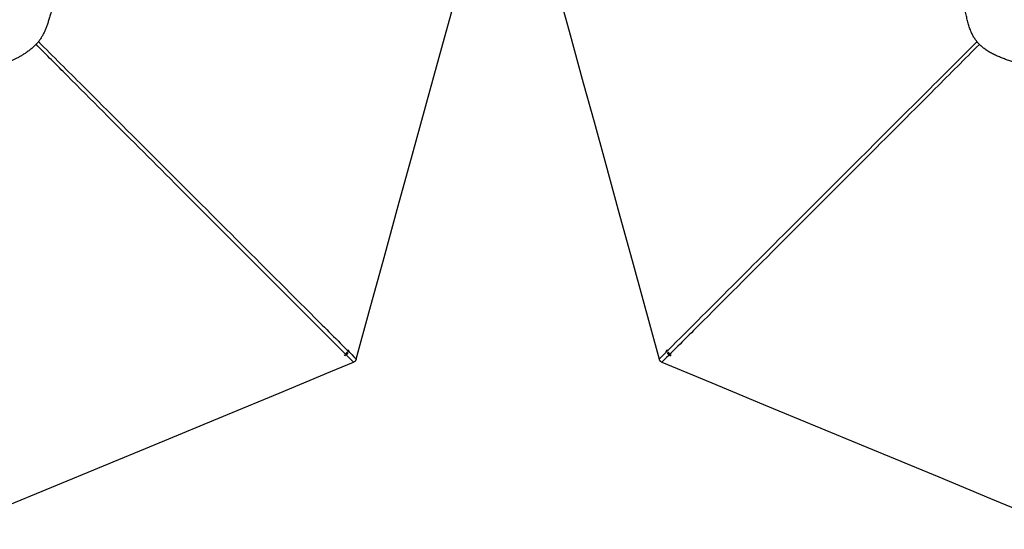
# Paper-space layout '3.5M DUO Surface Plate' of a CAD drawing. Header units: millimetres. Extents: x 20 to 26059, y 28 to 17638.
# Tile 38 of 66: x 6131 to 12118, y 9767 to 12866. Entities that reach past the tile are written whole.
import ezdxf

# ---------------------------------------------------------------- set-up
doc = ezdxf.new("R2010")
doc.units = ezdxf.units.MM

psp = doc.layouts.new('3.5M DUO Surface Plate')

# ---------------------------------------------------------------- linework, layer by layer
at = {"color": 7, "linetype": 'Continuous', "lineweight": 25, "ltscale": 2}
for p, q in [((8118.55, 10838.01), (8121.18, 10840.26)), ((8119, 10834.77), (8118.55, 10838.01)), ((8121.18, 10840.26), (8124.25, 10839.29)), ((8123.8, 10836.94), (8122.49, 10835.81)), ((8123.44, 10839.54), (8123.58, 10838.56)), ((8123.58, 10838.56), (8123.8, 10836.94)), ((8123.8, 10836.94), (8124.7, 10836.05)), ((8124.25, 10839.29), (8124.7, 10836.05)), ((8133.3, 10851.93), (8133.17, 10852.06)), ((10063.76, 10852.06), (10063.62, 10851.93)), ((10072.06, 10836.58), (10073.04, 10839.65)), ((10072.95, 10837.47), (10072.06, 10836.58)), ((10074.32, 10833.95), (10072.06, 10836.58)), ((10072.95, 10837.47), (10073.44, 10839)), ((10074.08, 10836.15), (10072.95, 10837.47)), ((10073.04, 10839.65), (10076.27, 10840.1)), ((10073.44, 10839), (10073.68, 10839.74)), ((10076.27, 10840.1), (10078.53, 10837.48)), ((10078.53, 10837.48), (10077.55, 10834.4)), ((8106.74, 10825.31), (8106.8, 10825.26)), ((8110.01, 10822.8), (8111.95, 10821.84)), ((8119.64, 10835.17), (8118.91, 10835.4)), ((8122.07, 10833.79), (8119, 10834.77)), ((8121.18, 10834.68), (8119.64, 10835.17)), ((8122.49, 10835.81), (8121.18, 10834.68)), ((8121.18, 10834.68), (8122.07, 10833.79)), ((8124.7, 10836.05), (8122.07, 10833.79)), ((10075.21, 10834.84), (10074.08, 10836.15)), ((10075.21, 10834.84), (10074.32, 10833.95)), ((10077.55, 10834.4), (10074.32, 10833.95)), ((10076.83, 10835.07), (10075.21, 10834.84)), ((10077.81, 10835.2), (10076.83, 10835.07)), ((10090.12, 10825.26), (10090.18, 10825.31))]:
    psp.add_line(p, q, dxfattribs=at)
at = {"color": 7, "linetype": 'Continuous', "lineweight": 25, "ltscale": 2, "flags": 128}
for points in [[(8177.35, 10801.92), (8260.81, 11105.99), (8347.06, 11420.22), (8433.31, 11734.45), (8519.56, 12048.68), (8648.94, 12520.03), (8713.62, 12755.7), (8778.31, 12991.38), (8833.91, 13193.93)], [(9363.01, 13193.93), (9385.87, 13110.66), (9472.1, 12796.5), (9558.33, 12482.33), (9623.45, 12245.1), (9688.57, 12007.86), (9774.8, 11693.7), (9861.03, 11379.53), (10019.57, 10801.92)], [(8124.41, 10833.69), (8125.58, 10835.13), (8126.14, 10836.86), (8126.02, 10838.61), (8125.22, 10840.12), (8123.88, 10841.17), (8122.2, 10841.58), (8120.43, 10841.3), (8118.84, 10840.37), (8117.67, 10838.93), (8117.11, 10837.2), (8117.24, 10835.44), (8118.03, 10833.93), (8119.37, 10832.89), (8121.05, 10832.48), (8122.82, 10832.76), (8124.41, 10833.69)], [(10061.08, 10848.63), (10059.7, 10845.52), (10059.46, 10844.75)], [(10071.96, 10834.24), (10073.4, 10833.07), (10075.13, 10832.51), (10076.88, 10832.64), (10078.39, 10833.43), (10079.43, 10834.77), (10079.84, 10836.46), (10079.56, 10838.23), (10078.63, 10839.82), (10077.19, 10840.98), (10075.46, 10841.54), (10073.71, 10841.42), (10072.2, 10840.63), (10071.16, 10839.28), (10070.75, 10837.6), (10071.03, 10835.83), (10071.96, 10834.24)], [(5707.69, 9766.72), (6012.27, 9892.88), (6326.35, 10022.98), (6640.43, 10153.07), (6954.5, 10283.17), (7394.53, 10465.43), (7708.61, 10595.53), (8022.69, 10725.62), (8160.96, 10782.9)], [(10035.96, 10782.9), (10340.54, 10656.74), (10654.62, 10526.64), (10968.7, 10396.55), (11282.77, 10266.45), (11720.95, 10084.95), (12035.03, 9954.86), (12349.1, 9824.76), (12489.23, 9766.72)]]:
    psp.add_lwpolyline(points, dxfattribs=at)
at = {"color": 7, "linetype": 'Continuous', "lineweight": 25, "ltscale": 4}
for centre, radius, start, end in [((8120.49, 10838.19), 3.11, 310.010705, 6.791153), ((8120.98, 10838.21), 2.62, 7.676287, 32.747962), ((8122.04, 10840.6), 15.97, 15.060437, 73.675721), ((10074.84, 10840.65), 15.91, 106.226348, 149.854166), ((10076.33, 10838.16), 3.01, 163.654637, 221.717538), ((10075.89, 10838.23), 2.56, 143.369243, 162.497064), ((8117.94, 10836.48), 15.81, 203.99325, 239.872674), ((8120.42, 10837.62), 2.57, 233.566021, 252.410917), ((8120.49, 10838.05), 3, 253.608273, 311.72955), ((10076.46, 10838.15), 3.1, 219.999853, 276.824081), ((10076.47, 10837.68), 2.63, 277.781029, 302.461001), ((10078.94, 10836.51), 15.87, 292.346078, 335.946039)]:
    psp.add_arc(centre, radius, start, end, dxfattribs=at)
at = {"color": 7, "linetype": 'Continuous', "lineweight": 25, "ltscale": 2}
for points, knots in [([(5952, 13946.51), (5942.87, 13950.16), (5924.65, 13957.43), (5897.97, 13969.17), (5871.72, 13980.94), (5845.7, 13992.45), (5821.1, 14002.68), (5797.71, 14011.44), (5775.46, 14018.6), (5754.68, 14023.93), (5735.47, 14027.51), (5718, 14029.64), (5700.33, 14030.51), (5680.54, 14030.06), (5658.74, 14027.83), (5635.21, 14023.43), (5612.03, 14017.37), (5589.19, 14009.97), (5566.64, 14001.5), (5542.79, 13991.6), (5517.55, 13980.4), (5490.74, 13968.13), (5463.63, 13955.83), (5436.08, 13943.91), (5408.62, 13933.07), (5381.57, 13923.02), (5355.1, 13913.45), (5328.74, 13903.86), (5302.58, 13893.95), (5276.74, 13883.39), (5251.34, 13871.88), (5226.55, 13859.06), (5203.5, 13845.14), (5182.39, 13830.08), (5163.42, 13814.04), (5146.04, 13796.47), (5130.16, 13777.71), (5115.66, 13757.95), (5102.36, 13737.32), (5090.09, 13715.98), (5078.67, 13694.06), (5067.18, 13670.1), (5055.53, 13644.07), (5043.54, 13615.91), (5031.59, 13587.24), (5019.43, 13558.29), (5006.76, 13528.95), (4993.97, 13499.3), (4981.33, 13469.25), (4969.33, 13439.13), (4959.08, 13410.94), (4950.61, 13384.64), (4943.84, 13360.26), (4938.27, 13335.58), (4934.45, 13312.61), (4932.18, 13291.52), (4931.16, 13272.43), (4931.23, 13253.36), (4932.65, 13232.3), (4935.79, 13209.36), (4940.89, 13184.75), (4947.37, 13160.59), (4954.95, 13136.84), (4963.39, 13113.42), (4973.08, 13088.69), (4983.95, 13062.59), (4995.85, 13034.98), (5007.82, 13007.31), (5019.53, 12979.61), (5030.62, 12952.16), (5041.21, 12925.45), (5051.47, 12899.75), (5061.62, 12875.14), (5071.91, 12851.54), (5082.56, 12828.87), (5093.82, 12807.07), (5105.9, 12786.14), (5118.99, 12766.13), (5133.26, 12747.15), (5151.31, 12726.63), (5173.81, 12705.26), (5199.97, 12682.26), (5227.51, 12660.42), (5256.3, 12639.65), (5286.43, 12619.96), (5317.79, 12601.45), (5351.99, 12583.28), (5388.98, 12565.87), (5428.82, 12549.59), (5469.57, 12535.37), (5511.15, 12523.26), (5553.49, 12513.4), (5589.29, 12507.14), (5618.2, 12503.36), (5640.04, 12501.16), (5661.99, 12499.62), (5683.88, 12498.77), (5705.49, 12498.58), (5728.15, 12499.9), (5751.72, 12502.81), (5776.22, 12507.35), (5800.33, 12513.07), (5824.17, 12519.74), (5847.92, 12527.18), (5871.76, 12535.25), (5895.87, 12543.82), (5920.39, 12552.77), (5945.36, 12561.91), (5972.73, 12571.92), (6002.28, 12582.94), (6033.86, 12595.25), (6065.39, 12608.4), (6092.26, 12620.7), (6114.64, 12631.91), (6132.65, 12641.64), (6150.68, 12652.22), (6168.7, 12663.83), (6186.66, 12676.65), (6204.38, 12690.83), (6220.83, 12705.78), (6235.85, 12721.25), (6249.29, 12737.2), (6261.35, 12754.51), (6272.17, 12772.91), (6281.8, 12792.26), (6290.4, 12812.4), (6298.18, 12833.26), (6305.66, 12855.81), (6312.96, 12880.12), (6320.29, 12906.23), (6327.63, 12933.08), (6335.33, 12960.46), (6343.46, 12988.02), (6351.73, 13015.52), (6359.96, 13042.82), (6367.97, 13069.95), (6375.57, 13096.95), (6382.59, 13123.9), (6388.87, 13150.86), (6394.2, 13177.9), (6398.38, 13205.03), (6400.92, 13229.54), (6402.1, 13251.31), (6402.35, 13270.27), (6401.31, 13289.14), (6398.98, 13307.77), (6395.35, 13327.65), (6390.31, 13348.65), (6383.94, 13370.7), (6376.91, 13392.41), (6369.15, 13414.9), (6360.87, 13438.31), (6352.35, 13462.78), (6344.29, 13487.41), (6337.02, 13512.2), (6330.82, 13536.97), (6325.39, 13561.39), (6319.86, 13588.32), (6314.09, 13617.34), (6307.63, 13648.11), (6300.58, 13677.45), (6292.45, 13705.51), (6283.28, 13730.86), (6273.03, 13753.56), (6261.84, 13773.68), (6248.94, 13792.46), (6234.31, 13809.65), (6218.29, 13825.28), (6199.99, 13840.33), (6179.37, 13854.52), (6156.53, 13867.73), (6132.91, 13879.45), (6108.65, 13890), (6083.81, 13899.7), (6058.44, 13908.89), (6032.54, 13917.84), (6006.1, 13926.89), (5979.12, 13936.27), (5961.1, 13943.08), (5952, 13946.51)], [0, 0, 0, 0, 0.0062079, 0.0123847, 0.0185275, 0.0246372, 0.0307136, 0.0357515, 0.0407646, 0.0457516, 0.0494761, 0.0531858, 0.0568885, 0.0606336, 0.0656625, 0.0707159, 0.0757949, 0.0808976, 0.0860264, 0.0911809, 0.0973971, 0.1036484, 0.1099362, 0.116261, 0.1226055, 0.1285507, 0.1344958, 0.140439, 0.1463799, 0.1523162, 0.1582479, 0.1641726, 0.1700884, 0.1753383, 0.1805792, 0.1857567, 0.1909068, 0.1960997, 0.2013354, 0.2066101, 0.2119258, 0.2172802, 0.2237536, 0.2302781, 0.2368554, 0.2434816, 0.2500953, 0.257012, 0.2639405, 0.2708741, 0.2778026, 0.2832351, 0.2886523, 0.294047, 0.2994131, 0.303457, 0.3074802, 0.3114793, 0.3154719, 0.3208122, 0.32617, 0.3315397, 0.3369132, 0.3422865, 0.3476539, 0.3540791, 0.3604808, 0.3668553, 0.3731968, 0.3794439, 0.385547, 0.3914459, 0.3971495, 0.4026894, 0.4080894, 0.4133727, 0.4185521, 0.423644, 0.4286621, 0.4336209, 0.4408799, 0.4482224, 0.4556009, 0.4630515, 0.4706144, 0.4783049, 0.4860229, 0.4950456, 0.5040918, 0.5131652, 0.5222698, 0.5314085, 0.540585, 0.5451896, 0.5498053, 0.5544326, 0.5590731, 0.5636265, 0.5680646, 0.5733929, 0.5787174, 0.5840504, 0.5894025, 0.5947854, 0.6002096, 0.6056867, 0.6112314, 0.6168532, 0.6225079, 0.6296062, 0.6367709, 0.6440355, 0.6514438, 0.6557602, 0.6601503, 0.6646266, 0.669204, 0.6739001, 0.6787296, 0.6836315, 0.6879634, 0.6923325, 0.6967724, 0.7013022, 0.7059222, 0.710634, 0.7154345, 0.7203229, 0.7260147, 0.7318156, 0.7377239, 0.743736, 0.7497899, 0.7558437, 0.7618906, 0.7679227, 0.7739342, 0.7799172, 0.7858631, 0.7917629, 0.7976083, 0.8033903, 0.807398, 0.8113778, 0.815348, 0.8193167, 0.8232851, 0.8282375, 0.8331799, 0.8381049, 0.843009, 0.8485831, 0.8541205, 0.8596181, 0.8650715, 0.8704441, 0.8757132, 0.8808802, 0.8878858, 0.894593, 0.9010551, 0.9073121, 0.913395, 0.9183508, 0.923216, 0.9280042, 0.9327336, 0.93743, 0.9421128, 0.9477263, 0.9533461, 0.9589832, 0.9646483, 0.9703546, 0.9761134, 0.9819397, 0.9878498, 0.9938627, 1, 1, 1, 1]), ([(12244.92, 12582.35), (12254.05, 12578.7), (12272.27, 12571.43), (12298.95, 12559.7), (12325.2, 12547.93), (12351.22, 12536.42), (12375.83, 12526.18), (12399.21, 12517.43), (12421.46, 12510.27), (12442.24, 12504.94), (12461.45, 12501.35), (12478.92, 12499.23), (12496.6, 12498.35), (12516.38, 12498.8), (12538.18, 12501.04), (12561.71, 12505.43), (12584.89, 12511.49), (12607.73, 12518.9), (12630.28, 12527.37), (12654.13, 12537.26), (12679.37, 12548.47), (12706.18, 12560.74), (12733.29, 12573.04), (12760.85, 12584.96), (12788.3, 12595.8), (12815.35, 12605.85), (12841.82, 12615.41), (12868.18, 12625.01), (12894.34, 12634.92), (12920.18, 12645.47), (12945.58, 12656.99), (12970.37, 12669.81), (12993.42, 12683.73), (13014.53, 12698.79), (13033.5, 12714.82), (13050.88, 12732.4), (13066.76, 12751.15), (13081.26, 12770.92), (13094.56, 12791.55), (13106.83, 12812.88), (13118.25, 12834.8), (13129.74, 12858.76), (13141.39, 12884.8), (13153.38, 12912.95), (13165.33, 12941.63), (13177.49, 12970.57), (13190.16, 12999.91), (13202.95, 13029.56), (13215.59, 13059.61), (13227.59, 13089.74), (13237.84, 13117.92), (13246.31, 13144.23), (13253.08, 13168.6), (13258.65, 13193.28), (13262.48, 13216.25), (13264.74, 13237.35), (13265.76, 13256.44), (13265.69, 13275.5), (13264.27, 13296.56), (13261.13, 13319.51), (13256.03, 13344.11), (13249.55, 13368.27), (13241.98, 13392.03), (13233.54, 13415.45), (13223.84, 13440.17), (13212.97, 13466.28), (13201.07, 13493.88), (13189.1, 13521.56), (13177.39, 13549.25), (13166.3, 13576.71), (13155.71, 13603.42), (13145.45, 13629.12), (13135.3, 13653.73), (13125.02, 13677.32), (13114.36, 13699.99), (13103.1, 13721.8), (13091.03, 13742.73), (13077.93, 13762.74), (13063.67, 13781.72), (13045.61, 13802.23), (13023.11, 13823.61), (12996.95, 13846.6), (12969.41, 13868.45), (12940.62, 13889.21), (12910.49, 13908.9), (12879.13, 13927.42), (12844.93, 13945.58), (12807.94, 13963), (12768.1, 13979.28), (12727.35, 13993.5), (12685.77, 14005.6), (12643.43, 14015.47), (12607.63, 14021.73), (12578.72, 14025.5), (12556.88, 14027.7), (12534.93, 14029.24), (12513.04, 14030.1), (12491.43, 14030.28), (12468.77, 14028.96), (12445.2, 14026.05), (12420.7, 14021.51), (12396.6, 14015.79), (12372.75, 14009.13), (12349, 14001.68), (12325.16, 13993.62), (12301.05, 13985.04), (12276.53, 13976.09), (12251.56, 13966.95), (12224.19, 13956.94), (12194.64, 13945.93), (12163.06, 13933.61), (12131.53, 13920.46), (12104.66, 13908.16), (12082.28, 13896.95), (12064.27, 13887.22), (12046.25, 13876.64), (12028.22, 13865.04), (12010.26, 13852.21), (11992.54, 13838.04), (11976.09, 13823.09), (11961.07, 13807.62), (11947.63, 13791.66), (11935.57, 13774.36), (11924.75, 13755.96), (11915.13, 13736.61), (11906.52, 13716.46), (11898.75, 13695.61), (11891.27, 13673.05), (11883.97, 13648.74), (11876.63, 13622.63), (11869.29, 13595.79), (11861.59, 13568.41), (11853.46, 13540.84), (11845.19, 13513.35), (11836.96, 13486.04), (11828.95, 13458.91), (11821.35, 13431.91), (11814.33, 13404.96), (11808.05, 13378), (11802.72, 13350.96), (11798.54, 13323.84), (11796, 13299.32), (11794.82, 13277.56), (11794.57, 13258.59), (11795.61, 13239.73), (11797.94, 13221.09), (11801.57, 13201.21), (11806.61, 13180.22), (11812.98, 13158.17), (11820.01, 13136.46), (11827.77, 13113.96), (11836.05, 13090.56), (11844.57, 13066.08), (11852.63, 13041.45), (11859.9, 13016.66), (11866.1, 12991.89), (11871.53, 12967.47), (11877.06, 12940.54), (11882.83, 12911.52), (11889.29, 12880.75), (11896.34, 12851.41), (11904.47, 12823.36), (11913.64, 12798.01), (11923.89, 12775.3), (11935.08, 12755.18), (11947.98, 12736.4), (11962.62, 12719.22), (11978.63, 12703.59), (11996.93, 12688.54), (12017.55, 12674.34), (12040.39, 12661.13), (12064.01, 12649.42), (12088.27, 12638.87), (12113.11, 12629.16), (12138.48, 12619.98), (12164.38, 12611.02), (12190.82, 12601.98), (12217.8, 12592.59), (12235.82, 12585.79), (12244.92, 12582.35)], [0, 0, 0, 0, 0.0062079, 0.0123847, 0.0185275, 0.0246372, 0.0307136, 0.0357515, 0.0407646, 0.0457516, 0.0494761, 0.0531858, 0.0568885, 0.0606336, 0.0656625, 0.0707159, 0.0757949, 0.0808976, 0.0860264, 0.0911809, 0.0973971, 0.1036484, 0.1099362, 0.116261, 0.1226055, 0.1285507, 0.1344958, 0.140439, 0.1463799, 0.1523162, 0.1582479, 0.1641726, 0.1700884, 0.1753383, 0.1805792, 0.1857567, 0.1909068, 0.1960997, 0.2013354, 0.2066101, 0.2119258, 0.2172802, 0.2237536, 0.2302781, 0.2368554, 0.2434816, 0.2500953, 0.257012, 0.2639405, 0.2708741, 0.2778026, 0.2832351, 0.2886523, 0.294047, 0.2994131, 0.303457, 0.3074802, 0.3114793, 0.3154719, 0.3208122, 0.32617, 0.3315397, 0.3369132, 0.3422865, 0.3476539, 0.3540791, 0.3604808, 0.3668553, 0.3731968, 0.3794439, 0.385547, 0.3914459, 0.3971495, 0.4026894, 0.4080894, 0.4133727, 0.4185521, 0.423644, 0.4286621, 0.4336209, 0.4408799, 0.4482224, 0.4556009, 0.4630515, 0.4706144, 0.4783049, 0.4860229, 0.4950456, 0.5040918, 0.5131652, 0.5222698, 0.5314085, 0.540585, 0.5451896, 0.5498053, 0.5544326, 0.5590731, 0.5636265, 0.5680646, 0.5733929, 0.5787174, 0.5840504, 0.5894025, 0.5947854, 0.6002096, 0.6056867, 0.6112314, 0.6168532, 0.6225079, 0.6296062, 0.6367709, 0.6440355, 0.6514438, 0.6557602, 0.6601503, 0.6646266, 0.669204, 0.6739001, 0.6787296, 0.6836315, 0.6879634, 0.6923325, 0.6967724, 0.7013022, 0.7059222, 0.710634, 0.7154345, 0.7203229, 0.7260147, 0.7318156, 0.7377239, 0.743736, 0.7497899, 0.7558437, 0.7618906, 0.7679227, 0.7739342, 0.7799172, 0.7858631, 0.7917629, 0.7976083, 0.8033903, 0.807398, 0.8113778, 0.815348, 0.8193167, 0.8232851, 0.8282375, 0.8331799, 0.8381049, 0.843009, 0.8485831, 0.8541205, 0.8596181, 0.8650715, 0.8704441, 0.8757132, 0.8808802, 0.8878858, 0.894593, 0.9010551, 0.9073121, 0.913395, 0.9183508, 0.923216, 0.9280042, 0.9327336, 0.93743, 0.9421128, 0.9477263, 0.9533461, 0.9589832, 0.9646483, 0.9703546, 0.9761134, 0.9819397, 0.9878498, 0.9938627, 1, 1, 1, 1]), ([(8177.35, 10801.92), (8176.87, 10800.41), (8175.9, 10797.34), (8173.6, 10793.08), (8170.59, 10789.24), (8166.47, 10785.58), (8162.97, 10783.88), (8160.96, 10782.9)], [0, 0, 0, 0, 0.1831352, 0.3705225, 0.5539452, 0.7437679, 1, 1, 1, 1]), ([(10035.96, 10782.9), (10034.52, 10783.57), (10031.6, 10784.93), (10027.78, 10787.84), (10024.55, 10791.34), (10021.56, 10795.96), (10020.32, 10799.7), (10019.57, 10801.92)], [0, 0, 0, 0, 0.1827506, 0.3708754, 0.547794, 0.7303326, 1, 1, 1, 1])]:
    psp.add_open_spline(points, degree=3, knots=knots, dxfattribs=at)
at = {"color": 8, "linetype": 'Continuous', "lineweight": 25, "ltscale": 2}
for points, knots in [([(8160.96, 10782.9), (7871.55, 11072.4), (7436.5, 11507.57), (6856.01, 12088.57), (6501.73, 12443.28), (6293.37, 12652.54), (6230.31, 12715.87)], [0, 0, 0, 0, 0.4494854, 0.6756689, 0.9018524, 1, 1, 1, 1]), ([(6244.73, 12732.25), (6334.91, 12642.42), (6585.44, 12392.87), (7155.97, 11822.87), (7709.96, 11269.19), (8103.77, 10875.48), (8177.35, 10801.92)], [0, 0, 0, 0, 0.1398211, 0.3884582, 0.8857369, 1, 1, 1, 1]), ([(10019.57, 10801.92), (10297.09, 11079.32), (10853.99, 11635.98), (11497.91, 12279.73), (11864.89, 12645.29), (11952.09, 12732.15)], [0, 0, 0, 0, 0.4309487, 0.8647795, 1, 1, 1, 1]), ([(11966.57, 12715.83), (11877.22, 12626.12), (11627.94, 12375.85), (11057.82, 11805.21), (10503.57, 11250.65), (10109.5, 10856.46), (10035.96, 10782.9)], [0, 0, 0, 0, 0.1390537, 0.3879608, 0.8857777, 1, 1, 1, 1])]:
    psp.add_open_spline(points, degree=3, knots=knots, dxfattribs=at)

doc.saveas('drawing.dxf')
